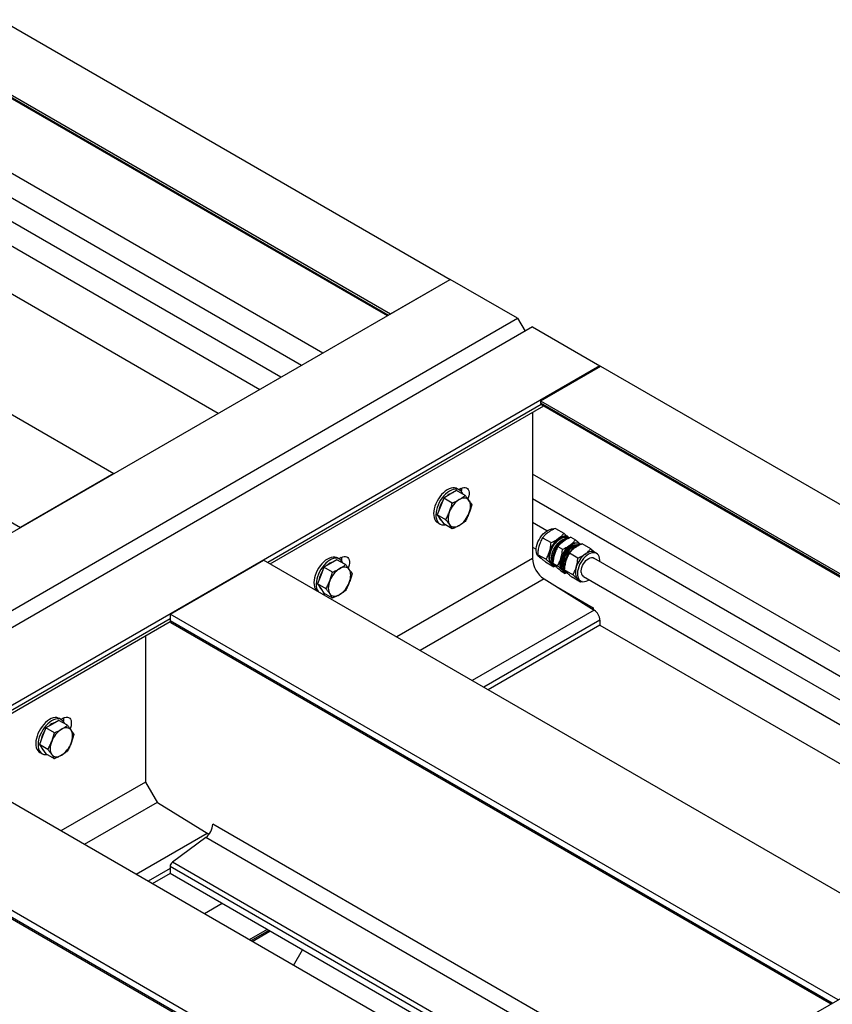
# Model space of a CAD drawing. Header units: millimetres. Extents: x 0 to 25230, y 0 to 17820.
# Tile 90 of 244: x 9446 to 10214, y 13095 to 14025. Entities that reach past the tile are written whole.
import ezdxf

# ---------------------------------------------------------------- set-up
doc = ezdxf.new("R2010")
doc.units = ezdxf.units.MM
doc.linetypes.add('SLD-Sólida', pattern=[0])
doc.layers.add('REFERÊNCIAS', color=9, linetype='SLD-Sólida')

msp = doc.modelspace()

# ---------------------------------------------------------------- linework, layer by layer
at = {"color": 7, "linetype": 'SLD-Sólida', "lineweight": 25, "ltscale": 30}
for p, q in [((9732.17, 13710.52), (9387.42, 13909.54)), ((9387.42, 13886.45), (9712.17, 13698.98)), ((9692.57, 13687.66), (9387.42, 13863.82)), ((9387.42, 13840.73), (9672.57, 13676.12)), ((10244.13, 13414.98), (9930.48, 13596.04)), ((9930.48, 13572.95), (10234.13, 13397.65)), ((9943.96, 13542.54), (9930.48, 13550.32)), ((9952.11, 13544.81), (9960.12, 13540.19)), ((9939.96, 13536.03), (9947.97, 13531.41)), ((9964.43, 13536.5), (9963.81, 13536.85)), ((9964.63, 13535.56), (9964.07, 13535.88)), ((9966.59, 13536.45), (9970.92, 13533.95)), ((9930.48, 13527.23), (9933.96, 13525.22)), ((9954.44, 13527.68), (9958.77, 13525.18)), ((9969.38, 13527.99), (9968.84, 13527.68)), ((9975.39, 13530.17), (9974.61, 13530.62)), ((9985.4, 13525.6), (9977.39, 13530.22)), ((9935.21, 13520.26), (9943.21, 13515.63)), ((9937.06, 13517.66), (9938.46, 13516.85)), ((9973.25, 13516.82), (9965.24, 13521.44)), ((10465.37, 13241.54), (9988.45, 13516.86)), ((9990.95, 13521.19), (9989.09, 13522.26)), ((9942.6, 13513.25), (9950.61, 13508.63)), ((9948.81, 13510.87), (9949.43, 13510.52)), ((9949.68, 13511.9), (9954.01, 13509.4)), ((9949.79, 13511.13), (9950.68, 13510.61)), ((9952.02, 13509.3), (9950.61, 13508.63)), ((9959.28, 13511.1), (9959.28, 13510.49)), ((9968.49, 13501.04), (9960.49, 13505.66)), ((9957.08, 13504.89), (9961.41, 13502.4)), ((9959.61, 13504.64), (9960.39, 13504.19)), ((9962.8, 13503.06), (9961.41, 13502.4)), ((9975.89, 13494.04), (9967.88, 13498.66)), ((9974.09, 13496.28), (9975.95, 13495.21)), ((9978.45, 13499.54), (10445.36, 13229.99)), ((9977.43, 13494.77), (9975.89, 13494.04))]:
    msp.add_line(p, q, dxfattribs=at)
at = {"color": 7, "linetype": 'SLD-Sólida', "lineweight": 25, "ltscale": 30, "flags": 128}
for points in [[(9937.06, 13517.66), (9936.18, 13518.3), (9935.29, 13519.34), (9934.61, 13520.65), (9934.16, 13522.2), (9933.96, 13523.94), (9934.01, 13525.85), (9934.3, 13527.86), (9934.83, 13529.94), (9935.6, 13532.03), (9936.57, 13534.1), (9937.73, 13536.08), (9939.05, 13537.94), (9940.49, 13539.62), (9942.04, 13541.09), (9943.64, 13542.32), (9945.26, 13543.28), (9946.87, 13543.94), (9948.42, 13544.29), (9949.89, 13544.32), (9950.61, 13544.2)], [(9951.19, 13509.89), (9950.91, 13509.95), (9949.65, 13510.4), (9948.56, 13511.15), (9947.66, 13512.2), (9946.98, 13513.51), (9946.54, 13515.06), (9946.34, 13516.8), (9946.38, 13518.7), (9946.67, 13520.72), (9947.21, 13522.79), (9947.97, 13524.89), (9948.94, 13526.95), (9950.1, 13528.94), (9951.42, 13530.79), (9952.87, 13532.48), (9954.41, 13533.95), (9956.01, 13535.18), (9957.64, 13536.14), (9959.24, 13536.8), (9960.8, 13537.14), (9962.26, 13537.17), (9963.6, 13536.88), (9964.78, 13536.28), (9965.24, 13535.91)], [(9949.79, 13511.13), (9949.56, 13511.27), (9948.57, 13512.13), (9947.78, 13513.27), (9947.23, 13514.66), (9946.91, 13516.27), (9946.83, 13518.05), (9947.01, 13519.97), (9947.43, 13521.98), (9948.08, 13524.03), (9948.95, 13526.06), (9950.02, 13528.03), (9951.26, 13529.89), (9952.64, 13531.59), (9954.12, 13533.09), (9955.67, 13534.36), (9957.26, 13535.35), (9958.83, 13536.06), (9960.36, 13536.46), (9961.8, 13536.54), (9963.13, 13536.3), (9964.07, 13535.88)], [(9949.66, 13511.97), (9949.48, 13512.29), (9948.92, 13513.68), (9948.6, 13515.29), (9948.52, 13517.08), (9948.7, 13519), (9949.12, 13521), (9949.77, 13523.05), (9950.65, 13525.08), (9951.71, 13527.05), (9952.95, 13528.91), (9954.33, 13530.61), (9955.81, 13532.11), (9957.36, 13533.38), (9958.95, 13534.38), (9960.52, 13535.08), (9962.05, 13535.48), (9963.5, 13535.56), (9964.23, 13535.47)], [(9949.78, 13512.95), (9949.72, 13513.22), (9949.52, 13514.96), (9949.56, 13516.86), (9949.86, 13518.88), (9950.39, 13520.96), (9951.15, 13523.05), (9952.12, 13525.12), (9953.28, 13527.1), (9954.6, 13528.95), (9956.05, 13530.64), (9957.59, 13532.11), (9959.2, 13533.34), (9960.82, 13534.3), (9962.43, 13534.96), (9963.98, 13535.31), (9964.07, 13535.32)], [(9963.81, 13536.85), (9962.82, 13537.29), (9961.67, 13537.53), (9960.43, 13537.53), (9959.12, 13537.3), (9957.76, 13536.83), (9956.38, 13536.15), (9954.99, 13535.25)], [(9976.1, 13529.68), (9975.74, 13529.95), (9974.56, 13530.55), (9973.22, 13530.85), (9971.76, 13530.82), (9970.2, 13530.47), (9968.6, 13529.81), (9966.97, 13528.85), (9965.37, 13527.62), (9963.83, 13526.15), (9962.38, 13524.46), (9961.06, 13522.61), (9959.9, 13520.63), (9958.93, 13518.56), (9958.17, 13516.47), (9957.63, 13514.39), (9957.34, 13512.37), (9957.3, 13510.47), (9957.5, 13508.73), (9957.94, 13507.18), (9958.62, 13505.87), (9959.52, 13504.83), (9960.61, 13504.07), (9961.87, 13503.62), (9962.15, 13503.57)], [(9958.4, 13510.32), (9958.33, 13512.06), (9958.51, 13513.93), (9958.93, 13515.88), (9959.58, 13517.87), (9960.45, 13519.84), (9961.52, 13521.74), (9962.74, 13523.52), (9964.1, 13525.14), (9965.56, 13526.55), (9967.08, 13527.72), (9968.62, 13528.62), (9970.14, 13529.22), (9971.61, 13529.51), (9972.97, 13529.48), (9973.56, 13529.35)], [(9975.07, 13529.24), (9974.25, 13529.35), (9972.81, 13529.27), (9971.28, 13528.88), (9969.7, 13528.17), (9968.12, 13527.17), (9966.57, 13525.9), (9965.08, 13524.4), (9963.71, 13522.7), (9962.47, 13520.84), (9961.4, 13518.87), (9960.53, 13516.84), (9959.88, 13514.8), (9959.46, 13512.79), (9959.28, 13510.87), (9959.35, 13509.08)], [(9974.6, 13528.93), (9974.17, 13528.85), (9972.59, 13528.34), (9970.97, 13527.53), (9969.35, 13526.43), (9967.77, 13525.08), (9966.27, 13523.49), (9964.88, 13521.72), (9963.64, 13519.79), (9962.57, 13517.77), (9961.7, 13515.68), (9961.05, 13513.59), (9960.64, 13511.53), (9960.47, 13509.57), (9960.55, 13507.74)], [(9965.79, 13529.02), (9967.18, 13529.91), (9968.56, 13530.6), (9969.92, 13531.06), (9971.23, 13531.29), (9972.47, 13531.29), (9973.62, 13531.06), (9974.61, 13530.62)], [(9946.54, 13522.98), (9946.08, 13521.2), (9945.8, 13519.47), (9945.7, 13517.82), (9945.79, 13516.26), (9946.05, 13514.84), (9946.49, 13513.57), (9947.09, 13512.48), (9947.86, 13511.59)], [(9958.66, 13505.35), (9957.89, 13506.25), (9957.29, 13507.34), (9956.85, 13508.61), (9956.59, 13510.03), (9956.51, 13511.58), (9956.6, 13513.24), (9956.88, 13514.97), (9957.34, 13516.74)], [(9994.04, 13513.63), (9994.04, 13514.9), (9993.84, 13516.65), (9993.39, 13518.19), (9992.71, 13519.51), (9991.82, 13520.55), (9990.73, 13521.31), (9989.46, 13521.76), (9988.06, 13521.89), (9986.55, 13521.7), (9984.96, 13521.2), (9983.34, 13520.39), (9981.72, 13519.29), (9980.15, 13517.93), (9978.65, 13516.35), (9977.26, 13514.57), (9976.02, 13512.65), (9974.95, 13510.62), (9974.08, 13508.54), (9973.43, 13506.44), (9973.01, 13504.39), (9972.84, 13502.43), (9972.92, 13500.6), (9972.92, 13500.6)], [(9976.43, 13503.13), (9976.39, 13504.66), (9976.61, 13506.32), (9977.07, 13508.04), (9977.76, 13509.77), (9978.66, 13511.45), (9979.73, 13513), (9980.94, 13514.38), (9982.23, 13515.54), (9983.57, 13516.44), (9984.91, 13517.03), (9986.19, 13517.31), (9987.38, 13517.26), (9988.42, 13516.88), (9988.45, 13516.86)], [(9989.09, 13522.26), (9988.1, 13522.7), (9986.95, 13522.93), (9985.71, 13522.93), (9984.4, 13522.7), (9983.04, 13522.24), (9981.65, 13521.56), (9980.27, 13520.66)], [(9947.86, 13511.59), (9948.76, 13510.9), (9948.81, 13510.87)], [(9959.61, 13504.64), (9959.57, 13504.66), (9958.66, 13505.35)], [(9971.82, 13508.38), (9971.36, 13506.61), (9971.08, 13504.88), (9970.98, 13503.22), (9971.07, 13501.67), (9971.33, 13500.25), (9971.77, 13498.98), (9972.37, 13497.89), (9973.14, 13496.99)], [(9962.26, 13503.44), (9963.22, 13502.57), (9963.57, 13502.35)], [(9972.92, 13500.6), (9973.25, 13498.95), (9973.81, 13497.52), (9974.6, 13496.33), (9975.6, 13495.43), (9976.78, 13494.82), (9978.12, 13494.53), (9979.58, 13494.56), (9981.13, 13494.91), (9982.74, 13495.57), (9984.04, 13496.31)], [(9973.14, 13496.99), (9974.04, 13496.31), (9974.09, 13496.28)]]:
    msp.add_lwpolyline(points, dxfattribs=at)
at = {"color": 7, "linetype": 'SLD-Sólida', "lineweight": 25, "ltscale": 900}
for centre, radius, start, end in [((9969.71, 13516.07), 24.18, 127.4947, 163.40232), ((9970.41, 13515.72), 20.87, 124.15352, 175.85186), ((9980.51, 13509.84), 24.18, 127.4947, 163.40232), ((9979.84, 13510.28), 20.58, 122.30448, 177.7009), ((9994.99, 13501.48), 24.18, 127.4947, 163.40232), ((9955.42, 13513.41), 5.5, 210.4712, 239.25924), ((9965.01, 13510.72), 6.63, 183.44828, 223.21046), ((9967.22, 13509.77), 7.89, 184.9967, 210.90356), ((9980.9, 13503.28), 4.47, 181.86156, 236.73121)]:
    msp.add_arc(centre, radius, start, end, dxfattribs=at)
at = {"color": 7, "linetype": 'SLD-Sólida', "lineweight": 25, "ltscale": 30}
for points, knots in [([(9952.11, 13544.81), (9951.35, 13544.47), (9949.88, 13543.82), (9947.48, 13542.57), (9945.99, 13541.57), (9945.09, 13540.97)], [0, 0, 0, 0, 0.303074, 0.582113, 1, 1, 1, 1]), ([(9939.96, 13536.03), (9939.56, 13535.35), (9938.8, 13534.03), (9937.63, 13531.61), (9937.01, 13529.79), (9936.64, 13528.69)], [0, 0, 0, 0, 0.303074, 0.582113, 1, 1, 1, 1]), ([(9945.09, 13540.97), (9944.04, 13540.14), (9942.09, 13538.59), (9940.64, 13536.85), (9939.96, 13536.03)], [0, 0, 0, 0, 0.5352511, 1, 1, 1, 1]), ([(9947.97, 13531.41), (9948.73, 13531.75), (9950.2, 13532.41), (9952.6, 13533.65), (9954.1, 13534.65), (9954.99, 13535.25)], [0, 0, 0, 0, 0.303074, 0.582113, 1, 1, 1, 1]), ([(9954.99, 13535.25), (9956.04, 13536.08), (9957.99, 13537.63), (9959.44, 13539.38), (9960.12, 13540.19)], [0, 0, 0, 0, 0.535251, 1, 1, 1, 1]), ([(9966.59, 13536.45), (9965.83, 13536.11), (9964.36, 13535.46), (9961.96, 13534.21), (9960.46, 13533.21), (9959.57, 13532.61)], [0, 0, 0, 0, 0.303074, 0.582113, 1, 1, 1, 1]), ([(9960.12, 13540.19), (9960.65, 13539.75), (9961.66, 13538.9), (9963.09, 13537.68), (9963.87, 13536.96), (9964.27, 13536.59)], [0, 0, 0, 0, 0.3434075, 0.6595819, 1, 1, 1, 1]), ([(9965.79, 13529.02), (9966.84, 13529.85), (9968.79, 13531.39), (9970.25, 13533.14), (9970.92, 13533.95)], [0, 0, 0, 0, 0.535251, 1, 1, 1, 1]), ([(9970.92, 13533.95), (9971.45, 13533.51), (9972.46, 13532.67), (9973.89, 13531.44), (9974.67, 13530.72), (9975.08, 13530.35)], [0, 0, 0, 0, 0.343408, 0.659582, 1, 1, 1, 1]), ([(9936.64, 13528.69), (9936.26, 13527.23), (9935.56, 13524.5), (9935.32, 13521.6), (9935.21, 13520.26)], [0, 0, 0, 0, 0.535251, 1, 1, 1, 1]), ([(9946.54, 13522.98), (9946.91, 13524.44), (9947.61, 13527.17), (9947.85, 13530.07), (9947.97, 13531.41)], [0, 0, 0, 0, 0.535251, 1, 1, 1, 1]), ([(9954.44, 13527.68), (9954.04, 13526.99), (9953.28, 13525.67), (9952.11, 13523.26), (9951.49, 13521.43), (9951.11, 13520.33)], [0, 0, 0, 0, 0.303074, 0.582113, 1, 1, 1, 1]), ([(9959.57, 13532.61), (9958.52, 13531.78), (9956.57, 13530.24), (9955.12, 13528.49), (9954.44, 13527.68)], [0, 0, 0, 0, 0.535251, 1, 1, 1, 1]), ([(9957.34, 13516.74), (9957.71, 13518.21), (9958.41, 13520.94), (9958.66, 13523.83), (9958.77, 13525.18)], [0, 0, 0, 0, 0.535251, 1, 1, 1, 1]), ([(9958.77, 13525.18), (9959.53, 13525.52), (9961, 13526.17), (9963.4, 13527.42), (9964.9, 13528.42), (9965.79, 13529.02)], [0, 0, 0, 0, 0.3030737, 0.5821129, 1, 1, 1, 1]), ([(9970.37, 13526.38), (9969.32, 13525.55), (9967.37, 13524), (9965.92, 13522.25), (9965.24, 13521.44)], [0, 0, 0, 0, 0.535251, 1, 1, 1, 1]), ([(9977.39, 13530.22), (9976.63, 13529.88), (9975.16, 13529.22), (9972.76, 13527.98), (9971.27, 13526.98), (9970.37, 13526.38)], [0, 0, 0, 0, 0.303074, 0.582113, 1, 1, 1, 1]), ([(9980.27, 13520.66), (9981.32, 13521.49), (9983.27, 13523.04), (9984.72, 13524.78), (9985.4, 13525.6)], [0, 0, 0, 0, 0.535251, 1, 1, 1, 1]), ([(9985.4, 13525.6), (9985.93, 13525.16), (9986.94, 13524.31), (9988.37, 13523.08), (9989.15, 13522.36), (9989.55, 13521.99)], [0, 0, 0, 0, 0.3434075, 0.6595819, 1, 1, 1, 1]), ([(9935.21, 13520.26), (9935.41, 13520), (9935.8, 13519.52), (9936.66, 13518.57), (9937.47, 13517.78), (9937.96, 13517.3)], [0, 0, 0, 0, 0.303074, 0.582113, 1, 1, 1, 1]), ([(9937.96, 13517.3), (9938.68, 13516.63), (9940.04, 13515.39), (9941.79, 13513.93), (9942.6, 13513.25)], [0, 0, 0, 0, 0.535251, 1, 1, 1, 1]), ([(9943.21, 13515.63), (9943.61, 13516.32), (9944.38, 13517.64), (9945.54, 13520.06), (9946.16, 13521.88), (9946.54, 13522.98)], [0, 0, 0, 0, 0.303074, 0.582113, 1, 1, 1, 1]), ([(9947.86, 13511.59), (9947.13, 13512.25), (9945.77, 13513.5), (9944.02, 13514.96), (9943.21, 13515.63)], [0, 0, 0, 0, 0.535251, 1, 1, 1, 1]), ([(9951.11, 13520.33), (9950.74, 13518.87), (9950.04, 13516.14), (9949.8, 13513.24), (9949.68, 13511.9)], [0, 0, 0, 0, 0.535251, 1, 1, 1, 1]), ([(9954.01, 13509.4), (9954.41, 13510.09), (9955.18, 13511.41), (9956.34, 13513.82), (9956.97, 13515.65), (9957.34, 13516.74)], [0, 0, 0, 0, 0.303074, 0.582113, 1, 1, 1, 1]), ([(9965.24, 13521.44), (9964.84, 13520.75), (9964.08, 13519.43), (9962.91, 13517.02), (9962.29, 13515.19), (9961.92, 13514.1)], [0, 0, 0, 0, 0.303074, 0.582113, 1, 1, 1, 1]), ([(9971.82, 13508.38), (9972.19, 13509.85), (9972.89, 13512.58), (9973.13, 13515.47), (9973.25, 13516.82)], [0, 0, 0, 0, 0.535251, 1, 1, 1, 1]), ([(9973.25, 13516.82), (9974.01, 13517.16), (9975.48, 13517.81), (9977.88, 13519.06), (9979.37, 13520.06), (9980.27, 13520.66)], [0, 0, 0, 0, 0.303074, 0.582113, 1, 1, 1, 1]), ([(9950.61, 13508.63), (9950.4, 13508.88), (9950.01, 13509.37), (9949.16, 13510.32), (9948.34, 13511.11), (9947.86, 13511.59)], [0, 0, 0, 0, 0.303074, 0.582113, 1, 1, 1, 1]), ([(9949.68, 13511.9), (9949.89, 13511.65), (9950.28, 13511.16), (9951.14, 13510.21), (9951.95, 13509.42), (9952.44, 13508.94)], [0, 0, 0, 0, 0.303074, 0.582113, 1, 1, 1, 1]), ([(9952.44, 13508.94), (9953.16, 13508.28), (9954.52, 13507.03), (9956.27, 13505.57), (9957.08, 13504.89)], [0, 0, 0, 0, 0.535251, 1, 1, 1, 1]), ([(9958.66, 13505.35), (9957.93, 13506.02), (9956.57, 13507.27), (9954.82, 13508.72), (9954.01, 13509.4)], [0, 0, 0, 0, 0.535251, 1, 1, 1, 1]), ([(9961.41, 13502.4), (9961.21, 13502.65), (9960.82, 13503.13), (9959.96, 13504.09), (9959.14, 13504.88), (9958.66, 13505.35)], [0, 0, 0, 0, 0.303074, 0.582113, 1, 1, 1, 1]), ([(9961.92, 13514.1), (9961.54, 13512.64), (9960.84, 13509.9), (9960.6, 13507.01), (9960.49, 13505.66)], [0, 0, 0, 0, 0.535251, 1, 1, 1, 1]), ([(9960.49, 13505.66), (9960.69, 13505.41), (9961.08, 13504.92), (9961.94, 13503.97), (9962.75, 13503.18), (9963.24, 13502.71)], [0, 0, 0, 0, 0.303074, 0.582113, 1, 1, 1, 1]), ([(9968.49, 13501.04), (9968.89, 13501.73), (9969.65, 13503.05), (9970.82, 13505.46), (9971.44, 13507.29), (9971.82, 13508.38)], [0, 0, 0, 0, 0.303074, 0.582113, 1, 1, 1, 1]), ([(9963.24, 13502.71), (9963.96, 13502.04), (9965.32, 13500.79), (9967.07, 13499.34), (9967.88, 13498.66)], [0, 0, 0, 0, 0.535251, 1, 1, 1, 1]), ([(9973.14, 13496.99), (9972.41, 13497.66), (9971.05, 13498.91), (9969.3, 13500.36), (9968.49, 13501.04)], [0, 0, 0, 0, 0.535251, 1, 1, 1, 1]), ([(9975.89, 13494.04), (9975.68, 13494.29), (9975.29, 13494.78), (9974.44, 13495.73), (9973.62, 13496.52), (9973.14, 13496.99)], [0, 0, 0, 0, 0.303074, 0.582113, 1, 1, 1, 1])]:
    msp.add_open_spline(points, degree=3, knots=knots, dxfattribs=at)
at = {"layer": 'REFERÊNCIAS', "linetype": 'SLD-Sólida', "lineweight": 25, "ltscale": 30}
for p, q in [((9427.8, 14025.4), (9852.7, 13780.11)), ((9371.23, 13992.74), (9796.13, 13747.45)), ((9371.23, 13990.7), (9794.36, 13746.43)), ((9371.95, 13989.1), (9793.34, 13745.84)), ((9383.9, 13982.19), (9793.33, 13745.83)), ((9109.95, 13841.91), (9534.85, 13596.62)), ((9021.57, 13790.88), (9446.47, 13545.59)), ((5298.93, 11151.27), (9852.7, 13780.11)), ((9633.46, 13653.54), (9420.73, 13776.35)), ((9796.13, 13747.45), (9852.7, 13780.11)), ((9916.34, 13743.37), (9852.7, 13780.11)), ((5362.57, 11114.53), (9916.34, 13743.37)), ((9916.34, 13743.37), (9923.41, 13731.12)), ((9930.48, 13735.2), (5376.71, 11106.37)), ((9930.48, 13735.2), (9994.12, 13698.47)), ((9994.12, 13698.47), (5440.35, 11069.63)), ((9938.12, 13665.48), (9994.69, 13698.14)), ((9994.12, 13698.47), (9994.12, 13697.81)), ((9994.69, 13698.14), (10625.5, 13333.98)), ((9938.12, 13665.48), (10568.93, 13301.32)), ((9938.12, 13665.48), (9938.12, 13663.44)), ((9938.12, 13663.44), (10567.16, 13300.3)), ((9938.69, 13661.94), (9680.2, 13512.71)), ((9682.54, 13511.36), (9941.02, 13660.58)), ((9930.48, 13654.49), (9930.48, 13516.41)), ((9938.84, 13661.84), (10566.13, 13299.71)), ((9941.01, 13660.58), (10566.13, 13299.71)), ((9534.85, 13596.62), (9446.47, 13545.59)), ((9858.73, 13580.59), (9852.61, 13577.06)), ((9866.85, 13575.91), (9858.73, 13580.59)), ((9861.42, 13581.09), (9859.3, 13582.31)), ((9862.77, 13582.62), (9860.77, 13581.46)), ((9863.5, 13582.2), (9863.5, 13582.22)), ((9846.48, 13573.52), (9843.42, 13565.63)), ((9852.61, 13577.06), (9846.48, 13573.52)), ((9854.6, 13568.84), (9846.48, 13573.52)), ((9843.42, 13565.63), (9840.36, 13557.74)), ((9848.48, 13553.06), (9840.36, 13557.74)), ((9840.36, 13557.74), (9843.42, 13553.38)), ((9843.42, 13553.38), (9846.48, 13549.03)), ((9840.8, 13550.27), (9842.92, 13549.04)), ((9854.6, 13544.34), (9846.48, 13549.03)), ((9587.89, 13463.95), (9676.28, 13514.98)), ((10307.65, 13150.49), (9676.28, 13514.98)), ((9745.59, 13515.28), (9739.47, 13511.75)), ((9753.71, 13510.6), (9745.59, 13515.28)), ((9748.28, 13515.77), (9746.16, 13517)), ((9749.64, 13517.31), (9747.63, 13516.15)), ((9750.36, 13516.89), (9750.36, 13516.91)), ((9930.48, 13516.41), (9802.14, 13442.32)), ((9733.35, 13508.21), (9730.29, 13500.32)), ((9739.47, 13511.75), (9733.35, 13508.21)), ((9741.46, 13503.53), (9733.35, 13508.21)), ((9730.29, 13500.32), (9727.22, 13492.43)), ((9941.37, 13497.07), (9824.33, 13429.51)), ((9941.37, 13497.07), (9988.68, 13467.7)), ((9735.34, 13487.74), (9727.22, 13492.43)), ((9727.22, 13492.43), (9730.29, 13488.07)), ((9730.29, 13488.07), (9733.35, 13483.71)), ((9952.52, 13490.15), (9987.76, 13469.81)), ((9741.46, 13479.03), (9733.35, 13483.71)), ((9987.76, 13469.81), (9986.48, 13469.07)), ((9987.76, 13469.81), (9987.76, 13468.27)), ((9587.89, 13459.43), (9362.7, 13329.43)), ((10219.26, 13099.47), (9587.89, 13463.95)), ((9587.89, 13463.95), (9587.89, 13457.5)), ((9988.68, 13467.7), (9873.42, 13401.17)), ((9365.05, 13328.08), (9587.98, 13456.77)), ((10213.67, 13096.24), (9587.89, 13457.5)), ((9588.62, 13455.87), (10212.63, 13095.64)), ((9994.12, 13458.03), (9884.52, 13394.76)), ((9994.12, 13453.5), (9888.44, 13392.5)), ((9994.12, 13458.03), (9994.12, 13453.5)), ((9994.12, 13453.5), (10413.33, 13211.5)), ((9564.62, 13443.29), (9564.62, 13305.2)), ((9470.48, 13356.46), (9467.42, 13348.57)), ((9476.6, 13360), (9470.48, 13356.46)), ((9478.6, 13351.78), (9470.48, 13356.46)), ((9482.73, 13363.53), (9476.6, 13360)), ((9490.84, 13358.85), (9482.73, 13363.53)), ((9485.41, 13364.02), (9483.29, 13365.25)), ((9486.77, 13365.56), (9484.77, 13364.4)), ((9487.5, 13365.14), (9487.5, 13365.16)), ((9467.42, 13348.57), (9464.36, 13340.68)), ((9472.47, 13335.99), (9464.36, 13340.68)), ((9464.36, 13340.68), (9467.42, 13336.32)), ((10625.5, 13333.98), (6071.73, 10705.15)), ((9990.16, 12967.21), (9358.78, 13331.69)), ((9464.79, 13333.2), (9466.92, 13331.98)), ((9467.42, 13336.32), (9470.48, 13331.96)), ((9478.6, 13327.28), (9470.48, 13331.96)), ((9564.62, 13305.21), (9484.65, 13259.04)), ((9564.62, 13305.2), (9575.94, 13285.6)), ((9575.72, 13285.98), (9506.84, 13246.22)), ((9624.36, 13255.54), (9575.94, 13285.6)), ((9901.77, 12916.18), (9270.4, 13280.67)), ((9896.18, 12912.96), (9270.4, 13274.21)), ((9271.13, 13272.58), (9895.14, 12912.35)), ((10067.55, 13011.89), (9628.26, 13265.48)), ((9622.82, 13256.49), (9555.93, 13217.88)), ((9621.69, 13252.95), (9590.06, 13229.57)), ((10053.41, 13003.72), (9621.69, 13252.95)), ((10017.35, 12982.9), (9590.06, 13229.57)), ((9587.89, 13223.52), (9567.03, 13211.48)), ((9587.89, 13218.99), (9570.95, 13209.21)), ((9587.89, 13225.44), (9587.89, 13218.99)), ((10012.69, 12980.21), (9587.89, 13225.44)), ((10007.1, 12976.99), (9587.89, 13218.99)), ((9637.22, 13190.51), (9620.29, 13180.73)), ((9679.65, 13166.02), (9662.71, 13156.24)), ((9681.27, 13165.08), (9664.34, 13155.3)), ((9665.38, 13154.7), (9682.31, 13164.48)), ((9704.6, 13132.06), (9713.07, 13146.73))]:
    msp.add_line(p, q, dxfattribs=at)
at = {"layer": 'REFERÊNCIAS', "linetype": 'SLD-Sólida', "lineweight": 25, "ltscale": 30, "flags": 128}
for points in [[(9859.3, 13582.31), (9858.25, 13582.79), (9856.75, 13583.13), (9855.13, 13583.14), (9853.4, 13582.83), (9851.61, 13582.19), (9849.78, 13581.24), (9847.97, 13580), (9846.19, 13578.5), (9844.49, 13576.75), (9842.89, 13574.8)], [(9864.48, 13577.27), (9863.81, 13578.68), (9862.86, 13579.94), (9861.71, 13580.91), (9860.37, 13581.57), (9858.87, 13581.91), (9857.25, 13581.92), (9855.52, 13581.6), (9853.73, 13580.96), (9851.9, 13580.01), (9850.09, 13578.78), (9848.31, 13577.27), (9846.61, 13575.53), (9845.01, 13573.58)], [(9862.77, 13582.62), (9864.2, 13583.29), (9865.58, 13583.63), (9866.87, 13583.64), (9868.02, 13583.3), (9868.98, 13582.63), (9869.74, 13581.66), (9870.26, 13580.41), (9870.52, 13578.94), (9870.52, 13577.28), (9870.26, 13575.5), (9869.74, 13573.65), (9869.36, 13572.66)], [(9863.17, 13579.59), (9863.43, 13581.37), (9863.44, 13582.97)], [(9842.89, 13574.8), (9841.44, 13572.69), (9840.15, 13570.46), (9839.06, 13568.14), (9838.18, 13565.78), (9837.53, 13563.44), (9837.12, 13561.15), (9836.97, 13558.96), (9837.07, 13556.91), (9837.42, 13555.05), (9838.02, 13553.41), (9838.85, 13552.01), (9839.9, 13550.89), (9840.8, 13550.27)], [(9845.01, 13573.58), (9843.56, 13571.47), (9842.27, 13569.23), (9841.18, 13566.91), (9840.3, 13564.56), (9839.65, 13562.21), (9839.24, 13559.92), (9839.09, 13557.74), (9839.19, 13555.69), (9839.54, 13553.83), (9840.14, 13552.18), (9840.97, 13550.79), (9842.02, 13549.67), (9843.27, 13548.85), (9844.69, 13548.35), (9846.26, 13548.18), (9847.75, 13548.3)], [(9870.35, 13571.3), (9869.58, 13572.19), (9868.66, 13572.86), (9867.62, 13573.32), (9866.47, 13573.54), (9865.22, 13573.53), (9863.91, 13573.29), (9862.55, 13572.81), (9861.16, 13572.12)], [(9870.35, 13559.05), (9870.96, 13560.84), (9871.41, 13562.62), (9871.68, 13564.34), (9871.77, 13566), (9871.68, 13567.54), (9871.41, 13568.96), (9870.96, 13570.22), (9870.35, 13571.3)], [(9851.98, 13560.69), (9851.36, 13558.9), (9850.92, 13557.13), (9850.65, 13555.4), (9850.56, 13553.75), (9850.65, 13552.2), (9850.92, 13550.79), (9851.36, 13549.53), (9851.98, 13548.45)], [(9851.98, 13548.45), (9852.75, 13547.56), (9853.66, 13546.88), (9854.71, 13546.43), (9855.86, 13546.2), (9857.1, 13546.21), (9858.42, 13546.46), (9859.78, 13546.93), (9861.16, 13547.62)], [(9746.16, 13517), (9745.11, 13517.48), (9743.62, 13517.82), (9741.99, 13517.83), (9740.26, 13517.51), (9738.47, 13516.87), (9736.65, 13515.93), (9734.83, 13514.69), (9733.05, 13513.18), (9731.35, 13511.44), (9729.76, 13509.49)], [(9751.34, 13511.96), (9750.67, 13513.37), (9749.73, 13514.62), (9748.57, 13515.59), (9747.24, 13516.25), (9745.74, 13516.59), (9744.11, 13516.6), (9742.38, 13516.29), (9740.59, 13515.65), (9738.77, 13514.7), (9736.95, 13513.46), (9735.17, 13511.96), (9733.47, 13510.21), (9731.88, 13508.27)], [(9749.64, 13517.31), (9751.07, 13517.98), (9752.45, 13518.32), (9753.73, 13518.32), (9754.88, 13517.99), (9755.84, 13517.32), (9756.6, 13516.35), (9757.12, 13515.1), (9757.38, 13513.62), (9757.38, 13511.97), (9757.12, 13510.18), (9756.6, 13508.34), (9756.23, 13507.35)], [(9750.03, 13514.28), (9750.29, 13516.06), (9750.3, 13517.66)], [(9729.76, 13509.49), (9728.3, 13507.38), (9727.01, 13505.14), (9725.92, 13502.82), (9725.04, 13500.47), (9724.39, 13498.13), (9723.98, 13495.84), (9723.83, 13493.65), (9723.93, 13491.6), (9724.28, 13489.74), (9724.88, 13488.09), (9725.72, 13486.7), (9726.13, 13486.2)], [(9731.88, 13508.27), (9730.42, 13506.16), (9729.13, 13503.92), (9728.04, 13501.6), (9727.16, 13499.25), (9726.51, 13496.9), (9726.11, 13494.61), (9725.95, 13492.42), (9726.05, 13490.38), (9726.4, 13488.51), (9727, 13486.87), (9727.84, 13485.47), (9728.25, 13484.97)], [(9757.21, 13505.99), (9756.44, 13506.87), (9755.53, 13507.55), (9754.48, 13508), (9753.33, 13508.23), (9752.08, 13508.22), (9750.77, 13507.97), (9749.41, 13507.5), (9748.03, 13506.81)], [(9757.21, 13493.74), (9757.82, 13495.53), (9758.27, 13497.3), (9758.54, 13499.03), (9758.63, 13500.68), (9758.54, 13502.23), (9758.27, 13503.64), (9757.82, 13504.9), (9757.21, 13505.99)], [(9738.84, 13495.38), (9738.23, 13493.59), (9737.78, 13491.82), (9737.51, 13490.09), (9737.42, 13488.44), (9737.51, 13486.89), (9737.78, 13485.47), (9738.23, 13484.22), (9738.84, 13483.13)], [(9731.63, 13483.02), (9733.12, 13482.86), (9734.61, 13482.98)], [(9738.84, 13483.13), (9739.61, 13482.25), (9740.53, 13481.57), (9741.57, 13481.11), (9742.72, 13480.89), (9743.97, 13480.9), (9745.28, 13481.14), (9746.64, 13481.62), (9748.03, 13482.31)], [(9483.29, 13365.25), (9482.25, 13365.73), (9480.75, 13366.07), (9479.12, 13366.08), (9477.39, 13365.76), (9475.6, 13365.12), (9473.78, 13364.18), (9471.96, 13362.94), (9470.18, 13361.43), (9468.48, 13359.69), (9466.89, 13357.74)], [(9486.77, 13365.56), (9488.2, 13366.23), (9489.58, 13366.57), (9490.87, 13366.57), (9492.01, 13366.24), (9492.98, 13365.57), (9493.73, 13364.6), (9494.25, 13363.35), (9494.52, 13361.87), (9494.52, 13360.22), (9494.25, 13358.44), (9493.73, 13356.59), (9493.36, 13355.6)], [(9487.16, 13362.53), (9487.43, 13364.31), (9487.43, 13365.91)], [(9466.89, 13357.74), (9465.43, 13355.63), (9464.15, 13353.39), (9463.05, 13351.07), (9462.17, 13348.72), (9461.52, 13346.38), (9461.12, 13344.09), (9460.96, 13341.9), (9461.06, 13339.85), (9461.42, 13337.99), (9462.02, 13336.34), (9462.85, 13334.95), (9463.9, 13333.83), (9464.79, 13333.2)], [(9469.01, 13356.52), (9467.55, 13354.41), (9466.27, 13352.17), (9465.17, 13349.85), (9464.29, 13347.5), (9463.64, 13345.15), (9463.24, 13342.86), (9463.08, 13340.67), (9463.18, 13338.63), (9463.54, 13336.76), (9464.14, 13335.12), (9464.97, 13333.72), (9466.02, 13332.61), (9467.27, 13331.79), (9468.69, 13331.29), (9470.26, 13331.11), (9471.75, 13331.23)], [(9488.48, 13360.21), (9487.8, 13361.62), (9486.86, 13362.87), (9485.71, 13363.84), (9484.37, 13364.5), (9482.87, 13364.84), (9481.24, 13364.85), (9479.52, 13364.54), (9477.72, 13363.9), (9475.9, 13362.95), (9474.08, 13361.71), (9472.31, 13360.21), (9470.6, 13358.46), (9469.01, 13356.52)], [(9494.34, 13354.24), (9493.57, 13355.12), (9492.66, 13355.8), (9491.62, 13356.25), (9490.46, 13356.48), (9489.22, 13356.47), (9487.9, 13356.23), (9486.54, 13355.75), (9485.16, 13355.06)], [(9494.34, 13341.99), (9494.96, 13343.78), (9495.4, 13345.55), (9495.67, 13347.28), (9495.77, 13348.93), (9495.67, 13350.48), (9495.4, 13351.89), (9494.96, 13353.15), (9494.34, 13354.24)], [(9475.97, 13343.63), (9475.36, 13341.84), (9474.91, 13340.07), (9474.64, 13338.34), (9474.55, 13336.69), (9474.64, 13335.14), (9474.91, 13333.73), (9475.36, 13332.47), (9475.97, 13331.38)], [(9475.97, 13331.38), (9476.74, 13330.5), (9477.66, 13329.82), (9478.7, 13329.37), (9479.86, 13329.14), (9481.1, 13329.15), (9482.41, 13329.39), (9483.77, 13329.87), (9485.16, 13330.56)]]:
    msp.add_lwpolyline(points, dxfattribs=at)
at = {"layer": 'REFERÊNCIAS', "linetype": 'SLD-Sólida', "lineweight": 25, "ltscale": 900}
for centre, radius, start, end in [((9939.78, 13663.23), 1.68, 172.74417, 235.94365), ((9851.22, 13582.22), 12.28, 347.45187, 3.56598), ((9850.69, 13582.33), 12.81, 347.49306, 359.49959), ((9850.69, 13582.33), 12.81, 347.49303, 359.49959), ((9865.1, 13557.46), 23.67, 146.93977, 170.64888), ((9858.85, 13565.22), 13.82, 105.37444, 134.62019), ((9873.58, 13552.73), 23.02, 122.63797, 159.77289), ((9847.84, 13557.12), 5.98, 199.57342, 230.62792), ((9848.75, 13567.01), 23.02, 302.63797, 339.77289), ((9738.08, 13516.91), 12.28, 347.4519, 3.56598), ((9737.55, 13517.02), 12.81, 347.49301, 359.49959), ((9737.55, 13517.02), 12.81, 347.49304, 359.49959), ((9955, 13517.48), 24.55, 182.49952, 236.25324), ((9745.72, 13499.91), 13.82, 105.37444, 134.62019), ((9760.44, 13487.42), 23.02, 122.63797, 159.77289), ((9751.97, 13492.15), 23.67, 146.93977, 170.64888), ((9734.7, 13491.81), 5.98, 199.57342, 230.62792), ((9735.61, 13501.7), 23.02, 302.63797, 339.77289), ((9981.77, 13457.45), 12.36, 2.7017, 56.05105), ((9589.61, 13457.3), 1.74, 173.31666, 235.37116), ((9475.21, 13365.16), 12.28, 347.45192, 3.56598), ((9482.85, 13348.16), 13.82, 105.37444, 134.62019), ((9474.68, 13365.27), 12.81, 347.49303, 359.49959), ((9474.68, 13365.27), 12.81, 347.49304, 359.49959), ((9489.1, 13340.4), 23.67, 146.93977, 170.64888), ((9497.57, 13335.67), 23.02, 122.63797, 159.77289), ((9471.83, 13340.06), 5.98, 199.57342, 230.62792), ((9472.74, 13349.95), 23.02, 302.63797, 339.77289), ((9611.43, 13266.33), 16.86, 307.4869, 357.12555), ((9593.44, 13225.16), 5.56, 127.4869, 177.12555)]:
    msp.add_arc(centre, radius, start, end, dxfattribs=at)
at = {"layer": 'REFERÊNCIAS', "linetype": 'SLD-Sólida', "lineweight": 25, "ltscale": 30}
for points, knots in [([(9854.6, 13568.84), (9855.74, 13569.35), (9858.02, 13570.38), (9860.11, 13571.54), (9861.16, 13572.12)], [0, 0, 0, 0, 0.498963, 1, 1, 1, 1]), ([(9861.16, 13572.12), (9862.65, 13573.03), (9864.63, 13574.25), (9866.4, 13575.58), (9866.85, 13575.91)], [0, 0, 0, 0, 0.748327, 1, 1, 1, 1]), ([(9866.85, 13575.91), (9867.48, 13575.12), (9868.75, 13573.52), (9869.81, 13572.04), (9870.35, 13571.3)], [0, 0, 0, 0, 0.498963, 1, 1, 1, 1]), ([(9870.35, 13571.3), (9870.84, 13570.58), (9871.82, 13569.15), (9872.59, 13567.85), (9872.97, 13567.2)], [0, 0, 0, 0, 0.498791, 1, 1, 1, 1]), ([(9851.98, 13560.69), (9852.47, 13562.02), (9853.45, 13564.69), (9854.21, 13567.45), (9854.6, 13568.84)], [0, 0, 0, 0, 0.498791, 1, 1, 1, 1]), ([(9872.97, 13567.2), (9872.59, 13565.82), (9871.82, 13563.05), (9870.84, 13560.39), (9870.35, 13559.05)], [0, 0, 0, 0, 0.498963, 1, 1, 1, 1]), ([(9848.48, 13553.06), (9849.11, 13554.29), (9850.37, 13556.77), (9851.44, 13559.38), (9851.98, 13560.69)], [0, 0, 0, 0, 0.498963, 1, 1, 1, 1]), ([(9851.98, 13548.45), (9851.44, 13549.18), (9850.38, 13550.67), (9849.11, 13552.26), (9848.48, 13553.06)], [0, 0, 0, 0, 0.498791, 1, 1, 1, 1]), ([(9870.35, 13559.05), (9869.82, 13557.75), (9868.75, 13555.13), (9867.48, 13552.65), (9866.85, 13551.41)], [0, 0, 0, 0, 0.498791, 1, 1, 1, 1]), ([(9854.6, 13544.34), (9854.22, 13544.99), (9853.45, 13546.3), (9852.47, 13547.73), (9851.98, 13548.45)], [0, 0, 0, 0, 0.498963, 1, 1, 1, 1]), ([(9861.16, 13547.62), (9860.12, 13547.05), (9858.03, 13545.89), (9855.74, 13544.86), (9854.6, 13544.34)], [0, 0, 0, 0, 0.498791, 1, 1, 1, 1]), ([(9866.85, 13551.41), (9866.4, 13551.08), (9864.63, 13549.76), (9862.65, 13548.54), (9861.16, 13547.62)], [0, 0, 0, 0, 0.251673, 1, 1, 1, 1]), ([(9741.46, 13503.53), (9742.6, 13504.04), (9744.89, 13505.07), (9746.98, 13506.23), (9748.03, 13506.81)], [0, 0, 0, 0, 0.498963, 1, 1, 1, 1]), ([(9748.03, 13506.81), (9749.51, 13507.72), (9751.49, 13508.94), (9753.26, 13510.26), (9753.71, 13510.6)], [0, 0, 0, 0, 0.748327, 1, 1, 1, 1]), ([(9753.71, 13510.6), (9754.34, 13509.8), (9755.61, 13508.21), (9756.68, 13506.73), (9757.21, 13505.99)], [0, 0, 0, 0, 0.498963, 1, 1, 1, 1]), ([(9757.21, 13505.99), (9757.7, 13505.27), (9758.68, 13503.84), (9759.45, 13502.54), (9759.83, 13501.88)], [0, 0, 0, 0, 0.498791, 1, 1, 1, 1]), ([(9738.84, 13495.38), (9739.33, 13496.71), (9740.31, 13499.38), (9741.08, 13502.14), (9741.46, 13503.53)], [0, 0, 0, 0, 0.498791, 1, 1, 1, 1]), ([(9759.83, 13501.88), (9759.45, 13500.5), (9758.68, 13497.74), (9757.7, 13495.07), (9757.21, 13493.74)], [0, 0, 0, 0, 0.498963, 1, 1, 1, 1]), ([(9735.34, 13487.74), (9735.97, 13488.98), (9737.24, 13491.46), (9738.31, 13494.07), (9738.84, 13495.38)], [0, 0, 0, 0, 0.498963, 1, 1, 1, 1]), ([(9738.84, 13483.13), (9738.31, 13483.87), (9737.24, 13485.35), (9735.97, 13486.95), (9735.34, 13487.74)], [0, 0, 0, 0, 0.498791, 1, 1, 1, 1]), ([(9757.21, 13493.74), (9756.68, 13492.43), (9755.61, 13489.82), (9754.34, 13487.34), (9753.71, 13486.1)], [0, 0, 0, 0, 0.498791, 1, 1, 1, 1]), ([(9741.46, 13479.03), (9741.08, 13479.68), (9740.31, 13480.98), (9739.33, 13482.41), (9738.84, 13483.13)], [0, 0, 0, 0, 0.498963, 1, 1, 1, 1]), ([(9748.03, 13482.31), (9746.98, 13481.73), (9744.89, 13480.58), (9742.61, 13479.55), (9741.46, 13479.03)], [0, 0, 0, 0, 0.498791, 1, 1, 1, 1]), ([(9753.71, 13486.1), (9753.26, 13485.77), (9751.49, 13484.44), (9749.51, 13483.22), (9748.03, 13482.31)], [0, 0, 0, 0, 0.251673, 1, 1, 1, 1]), ([(9485.16, 13355.06), (9486.64, 13355.97), (9488.63, 13357.19), (9490.4, 13358.51), (9490.84, 13358.85)], [0, 0, 0, 0, 0.748327, 1, 1, 1, 1]), ([(9490.84, 13358.85), (9491.47, 13358.05), (9492.74, 13356.46), (9493.81, 13354.98), (9494.34, 13354.24)], [0, 0, 0, 0, 0.498963, 1, 1, 1, 1]), ([(9475.97, 13343.63), (9476.46, 13344.96), (9477.44, 13347.63), (9478.21, 13350.39), (9478.6, 13351.78)], [0, 0, 0, 0, 0.498791, 1, 1, 1, 1]), ([(9478.6, 13351.78), (9479.73, 13352.29), (9482.02, 13353.32), (9484.11, 13354.48), (9485.16, 13355.06)], [0, 0, 0, 0, 0.498963, 1, 1, 1, 1]), ([(9494.34, 13354.24), (9494.83, 13353.52), (9495.81, 13352.09), (9496.58, 13350.79), (9496.97, 13350.13)], [0, 0, 0, 0, 0.498791, 1, 1, 1, 1]), ([(9496.97, 13350.13), (9496.58, 13348.75), (9495.82, 13345.99), (9494.84, 13343.32), (9494.34, 13341.99)], [0, 0, 0, 0, 0.498963, 1, 1, 1, 1]), ([(9472.47, 13335.99), (9473.1, 13337.23), (9474.37, 13339.71), (9475.44, 13342.32), (9475.97, 13343.63)], [0, 0, 0, 0, 0.498963, 1, 1, 1, 1]), ([(9494.34, 13341.99), (9493.81, 13340.68), (9492.74, 13338.07), (9491.48, 13335.59), (9490.84, 13334.35)], [0, 0, 0, 0, 0.498791, 1, 1, 1, 1]), ([(9475.97, 13331.38), (9475.44, 13332.12), (9474.37, 13333.6), (9473.11, 13335.2), (9472.47, 13335.99)], [0, 0, 0, 0, 0.498791, 1, 1, 1, 1]), ([(9478.6, 13327.28), (9478.21, 13327.93), (9477.45, 13329.23), (9476.46, 13330.67), (9475.97, 13331.38)], [0, 0, 0, 0, 0.498963, 1, 1, 1, 1]), ([(9485.16, 13330.56), (9484.12, 13329.98), (9482.02, 13328.83), (9479.74, 13327.8), (9478.6, 13327.28)], [0, 0, 0, 0, 0.498791, 1, 1, 1, 1]), ([(9490.84, 13334.35), (9490.4, 13334.02), (9488.63, 13332.69), (9486.64, 13331.47), (9485.16, 13330.56)], [0, 0, 0, 0, 0.251673, 1, 1, 1, 1])]:
    msp.add_open_spline(points, degree=3, knots=knots, dxfattribs=at)

doc.saveas('drawing.dxf')
